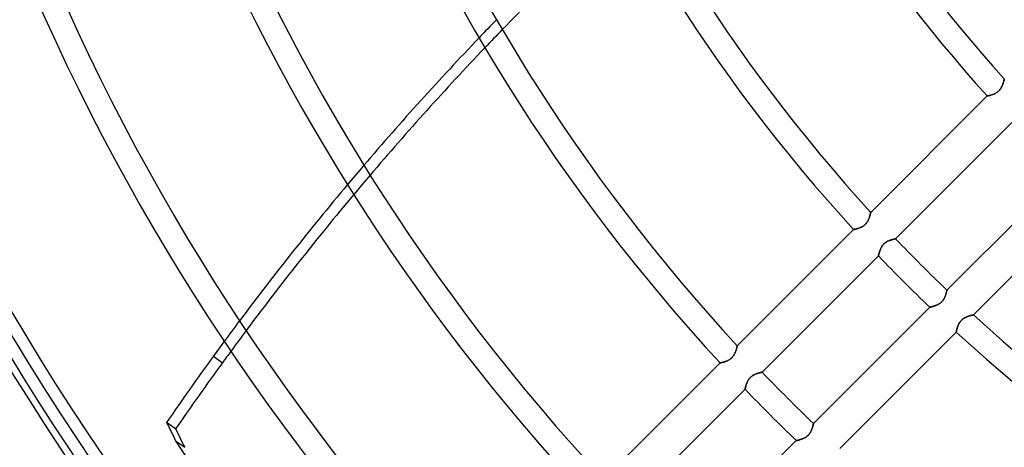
# Model space of a CAD drawing. Header units: millimetres. Extents: x -185 to 185, y -185 to 185.
# Tile 8 of 56: x -109 to -57, y -71 to -48. Entities that reach past the tile are written whole.
import ezdxf

# ---------------------------------------------------------------- set-up
doc = ezdxf.new("R2010")
doc.units = ezdxf.units.MM
doc.layers.add('MAIN-1', color=7, linetype='Continuous')
doc.layers.add('MAIN-2', color=7, linetype='Continuous')

msp = doc.modelspace()

# ---------------------------------------------------------------- linework, layer by layer
at = {"layer": 'MAIN-1'}
for p, q in [((-56.986, -51.687), (-56.991, -51.707)), ((-56.981, -51.668), (-56.986, -51.687)), ((-56.976, -51.65), (-56.981, -51.668)), ((-56.972, -51.634), (-56.976, -51.65)), ((-56.969, -51.619), (-56.972, -51.634)), ((-56.966, -51.606), (-56.969, -51.619)), ((-56.963, -51.595), (-56.966, -51.606)), ((-56.961, -51.586), (-56.963, -51.595)), ((-56.96, -51.579), (-56.961, -51.586)), ((-56.959, -51.574), (-56.96, -51.579)), ((-56.958, -51.571), (-56.959, -51.574)), ((-56.958, -51.57), (-56.958, -51.571)), ((-57.254, -52.208), (-57.277, -52.23)), ((-57.231, -52.185), (-57.254, -52.208)), ((-57.21, -52.162), (-57.231, -52.185)), ((-57.189, -52.137), (-57.21, -52.162)), ((-57.17, -52.112), (-57.189, -52.137)), ((-57.152, -52.086), (-57.17, -52.112)), ((-57.135, -52.06), (-57.152, -52.086)), ((-57.119, -52.033), (-57.135, -52.06)), ((-57.104, -52.006), (-57.119, -52.033)), ((-57.09, -51.98), (-57.104, -52.006)), ((-57.078, -51.953), (-57.09, -51.98)), ((-57.066, -51.926), (-57.078, -51.953)), ((-57.055, -51.9), (-57.066, -51.926)), ((-57.045, -51.874), (-57.055, -51.9)), ((-57.035, -51.848), (-57.045, -51.874)), ((-57.026, -51.823), (-57.035, -51.848)), ((-57.018, -51.798), (-57.026, -51.823)), ((-57.011, -51.774), (-57.018, -51.798)), ((-57.003, -51.751), (-57.011, -51.774)), ((-56.997, -51.728), (-57.003, -51.751)), ((-56.991, -51.707), (-56.997, -51.728)), ((-57.857, -52.469), (-63.97, -58.582)), ((-57.856, -52.469), (-57.857, -52.469)), ((-57.853, -52.468), (-57.856, -52.469)), ((-57.848, -52.467), (-57.853, -52.468)), ((-57.841, -52.466), (-57.848, -52.467)), ((-57.833, -52.464), (-57.841, -52.466)), ((-57.822, -52.462), (-57.833, -52.464)), ((-57.81, -52.46), (-57.822, -52.462)), ((-57.797, -52.457), (-57.81, -52.46)), ((-57.781, -52.454), (-57.797, -52.457)), ((-57.765, -52.45), (-57.781, -52.454)), ((-57.747, -52.446), (-57.765, -52.45)), ((-57.727, -52.441), (-57.747, -52.446)), ((-57.707, -52.436), (-57.727, -52.441)), ((-57.686, -52.431), (-57.707, -52.436)), ((-57.663, -52.424), (-57.686, -52.431)), ((-57.64, -52.418), (-57.663, -52.424)), ((-57.616, -52.41), (-57.64, -52.418)), ((-57.591, -52.402), (-57.616, -52.41)), ((-57.565, -52.393), (-57.591, -52.402)), ((-57.54, -52.384), (-57.565, -52.393)), ((-57.513, -52.373), (-57.54, -52.384)), ((-57.487, -52.362), (-57.513, -52.373)), ((-57.46, -52.349), (-57.487, -52.362)), ((-57.433, -52.336), (-57.46, -52.349)), ((-57.406, -52.321), (-57.433, -52.336)), ((-57.379, -52.305), (-57.406, -52.321)), ((-57.353, -52.288), (-57.379, -52.305)), ((-57.327, -52.27), (-57.353, -52.288)), ((-57.302, -52.251), (-57.327, -52.27)), ((-57.277, -52.23), (-57.302, -52.251)), ((-62.667, -59.973), (-56.559, -53.865)), ((-53.865, -56.559), (-59.973, -62.667)), ((-58.582, -63.97), (-52.469, -57.857)), ((-64.067, -58.912), (-64.078, -58.938)), ((-64.057, -58.886), (-64.067, -58.912)), ((-64.047, -58.861), (-64.057, -58.886)), ((-64.038, -58.835), (-64.047, -58.861)), ((-64.03, -58.81), (-64.038, -58.835)), ((-64.022, -58.786), (-64.03, -58.81)), ((-64.015, -58.763), (-64.022, -58.786)), ((-64.009, -58.741), (-64.015, -58.763)), ((-64.003, -58.719), (-64.009, -58.741)), ((-63.998, -58.699), (-64.003, -58.719)), ((-63.993, -58.68), (-63.998, -58.699)), ((-63.988, -58.662), (-63.993, -58.68)), ((-63.984, -58.646), (-63.988, -58.662)), ((-63.981, -58.631), (-63.984, -58.646)), ((-63.978, -58.619), (-63.981, -58.631)), ((-63.976, -58.608), (-63.978, -58.619)), ((-63.974, -58.598), (-63.976, -58.608)), ((-63.972, -58.591), (-63.974, -58.598)), ((-63.971, -58.586), (-63.972, -58.591)), ((-63.97, -58.583), (-63.971, -58.586)), ((-63.97, -58.582), (-63.97, -58.583)), ((-64.739, -59.453), (-64.759, -59.458)), ((-64.719, -59.448), (-64.739, -59.453)), ((-64.697, -59.442), (-64.719, -59.448)), ((-64.675, -59.436), (-64.697, -59.442)), ((-64.652, -59.429), (-64.675, -59.436)), ((-64.628, -59.422), (-64.652, -59.429)), ((-64.603, -59.414), (-64.628, -59.422)), ((-64.577, -59.405), (-64.603, -59.414)), ((-64.551, -59.395), (-64.577, -59.405)), ((-64.525, -59.385), (-64.551, -59.395)), ((-64.498, -59.373), (-64.525, -59.385)), ((-64.472, -59.361), (-64.498, -59.373)), ((-64.445, -59.347), (-64.472, -59.361)), ((-64.418, -59.333), (-64.445, -59.347)), ((-64.391, -59.317), (-64.418, -59.333)), ((-64.365, -59.3), (-64.391, -59.317)), ((-64.339, -59.282), (-64.365, -59.3)), ((-64.314, -59.262), (-64.339, -59.282)), ((-64.289, -59.242), (-64.314, -59.262)), ((-64.265, -59.22), (-64.289, -59.242)), ((-64.243, -59.197), (-64.265, -59.22)), ((-64.221, -59.174), (-64.243, -59.197)), ((-64.201, -59.149), (-64.221, -59.174)), ((-64.182, -59.124), (-64.201, -59.149)), ((-64.163, -59.098), (-64.182, -59.124)), ((-64.146, -59.072), (-64.163, -59.098)), ((-64.131, -59.045), (-64.146, -59.072)), ((-64.116, -59.018), (-64.131, -59.045)), ((-64.102, -58.992), (-64.116, -59.018)), ((-64.09, -58.965), (-64.102, -58.992)), ((-64.078, -58.938), (-64.09, -58.965)), ((-64.869, -59.481), (-70.981, -65.593)), ((-64.868, -59.481), (-64.869, -59.481)), ((-64.865, -59.48), (-64.868, -59.481)), ((-64.86, -59.479), (-64.865, -59.48)), ((-64.853, -59.478), (-64.86, -59.479)), ((-64.845, -59.476), (-64.853, -59.478)), ((-64.834, -59.474), (-64.845, -59.476)), ((-64.822, -59.472), (-64.834, -59.474)), ((-64.808, -59.469), (-64.822, -59.472)), ((-64.793, -59.466), (-64.808, -59.469)), ((-64.777, -59.462), (-64.793, -59.466)), ((-64.759, -59.458), (-64.777, -59.462)), ((-63.449, -60.492), (-63.437, -60.466)), ((-63.437, -60.466), (-63.423, -60.439)), ((-63.423, -60.439), (-63.409, -60.413)), ((-63.409, -60.413), (-63.393, -60.386)), ((-63.393, -60.386), (-63.377, -60.36)), ((-63.377, -60.36), (-63.359, -60.335)), ((-63.359, -60.335), (-63.34, -60.31)), ((-63.34, -60.31), (-63.32, -60.285)), ((-63.32, -60.285), (-63.298, -60.262)), ((-63.298, -60.262), (-63.276, -60.239)), ((-63.276, -60.239), (-63.253, -60.218)), ((-63.253, -60.218), (-63.229, -60.198)), ((-63.229, -60.198), (-63.204, -60.178)), ((-63.204, -60.178), (-63.179, -60.16)), ((-63.179, -60.16), (-63.153, -60.143)), ((-63.153, -60.143), (-63.126, -60.127)), ((-63.126, -60.127), (-63.1, -60.113)), ((-63.1, -60.113), (-63.074, -60.099)), ((-63.074, -60.099), (-63.047, -60.087)), ((-63.047, -60.087), (-63.021, -60.075)), ((-63.021, -60.075), (-62.995, -60.064)), ((-62.995, -60.064), (-62.968, -60.054)), ((-62.968, -60.054), (-62.943, -60.045)), ((-62.943, -60.045), (-62.917, -60.036)), ((-62.917, -60.036), (-62.893, -60.028)), ((-62.893, -60.028), (-62.869, -60.021)), ((-62.869, -60.021), (-62.845, -60.015)), ((-62.845, -60.015), (-62.823, -60.008)), ((-62.823, -60.008), (-62.802, -60.003)), ((-62.802, -60.003), (-62.782, -59.998)), ((-62.782, -59.998), (-62.763, -59.994)), ((-62.763, -59.994), (-62.746, -59.99)), ((-62.746, -59.99), (-62.73, -59.986)), ((-62.73, -59.986), (-62.716, -59.983)), ((-62.716, -59.983), (-62.703, -59.98)), ((-62.703, -59.98), (-62.693, -59.978)), ((-62.693, -59.978), (-62.684, -59.976)), ((-62.684, -59.976), (-62.677, -59.975)), ((-62.677, -59.975), (-62.672, -59.974)), ((-62.672, -59.974), (-62.668, -59.974)), ((-62.668, -59.974), (-62.667, -59.973)), ((-69.674, -66.979), (-63.566, -60.872)), ((-63.566, -60.872), (-63.565, -60.871)), ((-63.565, -60.867), (-63.564, -60.862)), ((-63.565, -60.871), (-63.565, -60.867)), ((-63.564, -60.862), (-63.562, -60.855)), ((-63.562, -60.855), (-63.56, -60.846)), ((-63.56, -60.846), (-63.558, -60.835)), ((-63.558, -60.835), (-63.555, -60.823)), ((-63.555, -60.823), (-63.552, -60.808)), ((-63.552, -60.808), (-63.548, -60.792)), ((-63.548, -60.792), (-63.544, -60.775)), ((-63.544, -60.775), (-63.539, -60.756)), ((-63.539, -60.756), (-63.534, -60.736)), ((-63.534, -60.736), (-63.528, -60.715)), ((-63.528, -60.715), (-63.522, -60.692)), ((-63.522, -60.692), (-63.515, -60.669)), ((-63.515, -60.669), (-63.508, -60.645)), ((-63.508, -60.645), (-63.5, -60.621)), ((-63.5, -60.621), (-63.491, -60.596)), ((-63.491, -60.596), (-63.482, -60.57)), ((-63.482, -60.57), (-63.472, -60.544)), ((-63.472, -60.544), (-63.461, -60.518)), ((-63.461, -60.518), (-63.449, -60.492)), ((-60.091, -63.056), (-60.104, -63.084)), ((-60.078, -63.028), (-60.091, -63.056)), ((-60.066, -63), (-60.078, -63.028)), ((-60.056, -62.973), (-60.066, -63)), ((-60.046, -62.946), (-60.056, -62.973)), ((-60.037, -62.919), (-60.046, -62.946)), ((-60.028, -62.893), (-60.037, -62.919)), ((-60.021, -62.867), (-60.028, -62.893)), ((-60.014, -62.843), (-60.021, -62.867)), ((-60.007, -62.819), (-60.014, -62.843)), ((-60.002, -62.797), (-60.007, -62.819)), ((-59.997, -62.776), (-60.002, -62.797)), ((-59.992, -62.756), (-59.997, -62.776)), ((-59.988, -62.739), (-59.992, -62.756)), ((-59.985, -62.722), (-59.988, -62.739)), ((-59.982, -62.708), (-59.985, -62.722)), ((-59.979, -62.696), (-59.982, -62.708)), ((-59.977, -62.686), (-59.979, -62.696)), ((-59.975, -62.678), (-59.977, -62.686)), ((-59.974, -62.672), (-59.975, -62.678)), ((-59.973, -62.667), (-59.974, -62.669)), ((-59.974, -62.669), (-59.974, -62.672)), ((-60.872, -63.566), (-66.979, -69.674)), ((-60.87, -63.565), (-60.872, -63.566)), ((-60.867, -63.565), (-60.87, -63.565)), ((-60.861, -63.563), (-60.867, -63.565)), ((-60.853, -63.562), (-60.861, -63.563)), ((-60.842, -63.559), (-60.853, -63.562)), ((-60.83, -63.557), (-60.842, -63.559)), ((-60.816, -63.553), (-60.83, -63.557)), ((-60.799, -63.55), (-60.816, -63.553)), ((-60.781, -63.545), (-60.799, -63.55)), ((-60.762, -63.541), (-60.781, -63.545)), ((-60.741, -63.535), (-60.762, -63.541)), ((-60.718, -63.529), (-60.741, -63.535)), ((-60.695, -63.523), (-60.718, -63.529)), ((-60.67, -63.515), (-60.695, -63.523)), ((-60.644, -63.507), (-60.67, -63.515)), ((-60.618, -63.499), (-60.644, -63.507)), ((-60.59, -63.489), (-60.618, -63.499)), ((-60.563, -63.479), (-60.59, -63.489)), ((-60.535, -63.468), (-60.563, -63.479)), ((-60.507, -63.456), (-60.535, -63.468)), ((-60.478, -63.443), (-60.507, -63.456)), ((-60.45, -63.429), (-60.478, -63.443)), ((-60.422, -63.414), (-60.45, -63.429)), ((-60.394, -63.398), (-60.422, -63.414)), ((-60.366, -63.38), (-60.394, -63.398)), ((-60.339, -63.362), (-60.366, -63.38)), ((-60.312, -63.341), (-60.339, -63.362)), ((-60.285, -63.32), (-60.312, -63.341)), ((-60.26, -63.297), (-60.285, -63.32)), ((-60.237, -63.273), (-60.26, -63.297)), ((-60.214, -63.249), (-60.237, -63.273)), ((-60.192, -63.223), (-60.214, -63.249)), ((-60.172, -63.196), (-60.192, -63.223)), ((-60.153, -63.169), (-60.172, -63.196)), ((-60.136, -63.141), (-60.153, -63.169)), ((-60.119, -63.113), (-60.136, -63.141)), ((-60.104, -63.084), (-60.119, -63.113)), ((-59.007, -64.11), (-58.979, -64.096)), ((-58.979, -64.096), (-58.951, -64.083)), ((-58.951, -64.083), (-58.922, -64.071)), ((-58.922, -64.071), (-58.894, -64.06)), ((-58.894, -64.06), (-58.867, -64.049)), ((-58.867, -64.049), (-58.839, -64.04)), ((-58.839, -64.04), (-58.813, -64.031)), ((-58.813, -64.031), (-58.787, -64.023)), ((-58.787, -64.023), (-58.762, -64.015)), ((-58.762, -64.015), (-58.738, -64.008)), ((-58.738, -64.008), (-58.715, -64.002)), ((-58.715, -64.002), (-58.694, -63.996)), ((-58.694, -63.996), (-58.674, -63.991)), ((-58.674, -63.991), (-58.655, -63.987)), ((-58.655, -63.987), (-58.639, -63.983)), ((-58.639, -63.983), (-58.624, -63.979)), ((-58.624, -63.979), (-58.612, -63.977)), ((-58.612, -63.977), (-58.601, -63.974)), ((-58.601, -63.974), (-58.593, -63.972)), ((-58.593, -63.972), (-58.587, -63.971)), ((-58.587, -63.971), (-58.583, -63.97)), ((-58.583, -63.97), (-58.582, -63.97)), ((-59.428, -64.646), (-59.42, -64.62)), ((-59.42, -64.62), (-59.411, -64.594)), ((-59.411, -64.594), (-59.401, -64.566)), ((-59.401, -64.566), (-59.39, -64.539)), ((-59.39, -64.539), (-59.379, -64.511)), ((-59.379, -64.511), (-59.366, -64.483)), ((-59.366, -64.483), (-59.353, -64.455)), ((-59.353, -64.455), (-59.338, -64.427)), ((-59.338, -64.427), (-59.322, -64.399)), ((-59.322, -64.399), (-59.304, -64.371)), ((-59.304, -64.371), (-59.285, -64.344)), ((-59.285, -64.344), (-59.265, -64.317)), ((-59.265, -64.317), (-59.244, -64.291)), ((-59.244, -64.291), (-59.221, -64.266)), ((-59.221, -64.266), (-59.197, -64.243)), ((-59.197, -64.243), (-59.172, -64.22)), ((-59.172, -64.22), (-59.146, -64.198)), ((-59.146, -64.198), (-59.119, -64.178)), ((-59.119, -64.178), (-59.092, -64.159)), ((-59.092, -64.159), (-59.064, -64.142)), ((-59.064, -64.142), (-59.036, -64.125)), ((-59.036, -64.125), (-59.007, -64.11)), ((-65.593, -70.981), (-59.481, -64.869)), ((-59.481, -64.868), (-59.48, -64.864)), ((-59.481, -64.869), (-59.481, -64.868)), ((-59.48, -64.864), (-59.479, -64.859)), ((-59.479, -64.859), (-59.477, -64.851)), ((-59.477, -64.851), (-59.475, -64.841)), ((-59.475, -64.841), (-59.473, -64.829)), ((-59.473, -64.829), (-59.47, -64.815)), ((-59.47, -64.815), (-59.467, -64.799)), ((-59.467, -64.799), (-59.463, -64.782)), ((-59.463, -64.782), (-59.459, -64.762)), ((-59.459, -64.762), (-59.454, -64.742)), ((-59.454, -64.742), (-59.448, -64.72)), ((-59.448, -64.72), (-59.442, -64.696)), ((-59.442, -64.696), (-59.435, -64.672)), ((-59.435, -64.672), (-59.428, -64.646)), ((-70.993, -65.649), (-70.997, -65.665)), ((-70.99, -65.634), (-70.993, -65.649)), ((-70.987, -65.622), (-70.99, -65.634)), ((-70.985, -65.611), (-70.987, -65.622)), ((-70.983, -65.603), (-70.985, -65.611)), ((-70.982, -65.597), (-70.983, -65.603)), ((-70.981, -65.594), (-70.982, -65.597)), ((-70.981, -65.593), (-70.981, -65.594)), ((-98.485, -66.135), (-98.009, -66.481)), ((-71.208, -66.156), (-71.23, -66.182)), ((-71.188, -66.128), (-71.208, -66.156)), ((-71.168, -66.1), (-71.188, -66.128)), ((-71.151, -66.072), (-71.168, -66.1)), ((-71.134, -66.044), (-71.151, -66.072)), ((-71.119, -66.015), (-71.134, -66.044)), ((-71.105, -65.987), (-71.119, -66.015)), ((-71.092, -65.958), (-71.105, -65.987)), ((-71.08, -65.93), (-71.092, -65.958)), ((-71.069, -65.903), (-71.08, -65.93)), ((-71.059, -65.875), (-71.069, -65.903)), ((-71.049, -65.848), (-71.059, -65.875)), ((-71.041, -65.821), (-71.049, -65.848)), ((-71.032, -65.796), (-71.041, -65.821)), ((-71.025, -65.771), (-71.032, -65.796)), ((-71.018, -65.747), (-71.025, -65.771)), ((-71.012, -65.724), (-71.018, -65.747)), ((-71.006, -65.703), (-71.012, -65.724)), ((-71.002, -65.683), (-71.006, -65.703)), ((-70.997, -65.665), (-71.002, -65.683)), ((-71.879, -66.491), (-77.99, -72.602)), ((-71.878, -66.491), (-71.879, -66.491)), ((-71.875, -66.49), (-71.878, -66.491)), ((-71.869, -66.489), (-71.875, -66.49)), ((-71.862, -66.488), (-71.869, -66.489)), ((-71.852, -66.486), (-71.862, -66.488)), ((-71.84, -66.484), (-71.852, -66.486)), ((-71.826, -66.481), (-71.84, -66.484)), ((-71.811, -66.477), (-71.826, -66.481)), ((-71.794, -66.474), (-71.811, -66.477)), ((-71.775, -66.469), (-71.794, -66.474)), ((-71.755, -66.465), (-71.775, -66.469)), ((-71.733, -66.459), (-71.755, -66.465)), ((-71.71, -66.453), (-71.733, -66.459)), ((-71.687, -66.447), (-71.71, -66.453)), ((-71.662, -66.439), (-71.687, -66.447)), ((-71.636, -66.431), (-71.662, -66.439)), ((-71.609, -66.423), (-71.636, -66.431)), ((-71.582, -66.413), (-71.609, -66.423)), ((-71.554, -66.402), (-71.582, -66.413)), ((-71.526, -66.391), (-71.554, -66.402)), ((-71.498, -66.378), (-71.526, -66.391)), ((-71.469, -66.364), (-71.498, -66.378)), ((-71.44, -66.349), (-71.469, -66.364)), ((-71.412, -66.333), (-71.44, -66.349)), ((-71.383, -66.316), (-71.412, -66.333)), ((-71.356, -66.297), (-71.383, -66.316)), ((-71.328, -66.276), (-71.356, -66.297)), ((-71.302, -66.254), (-71.328, -66.276)), ((-71.277, -66.231), (-71.302, -66.254)), ((-71.252, -66.207), (-71.277, -66.231)), ((-71.23, -66.182), (-71.252, -66.207)), ((-70.257, -67.222), (-70.231, -67.2)), ((-70.231, -67.2), (-70.204, -67.18)), ((-70.204, -67.18), (-70.177, -67.161)), ((-70.177, -67.161), (-70.149, -67.143)), ((-70.149, -67.143), (-70.121, -67.127)), ((-70.121, -67.127), (-70.093, -67.112)), ((-70.093, -67.112), (-70.065, -67.098)), ((-70.065, -67.098), (-70.036, -67.085)), ((-70.036, -67.085), (-70.008, -67.073)), ((-70.008, -67.073), (-69.98, -67.062)), ((-69.98, -67.062), (-69.953, -67.052)), ((-69.953, -67.052), (-69.926, -67.043)), ((-69.926, -67.043), (-69.899, -67.035)), ((-69.899, -67.035), (-69.874, -67.027)), ((-69.874, -67.027), (-69.849, -67.02)), ((-69.849, -67.02), (-69.825, -67.014)), ((-69.825, -67.014), (-69.803, -67.008)), ((-69.803, -67.008), (-69.782, -67.003)), ((-69.782, -67.003), (-69.763, -66.998)), ((-69.763, -66.998), (-69.745, -66.994)), ((-69.745, -66.994), (-69.729, -66.991)), ((-69.729, -66.991), (-69.714, -66.988)), ((-69.714, -66.988), (-69.702, -66.985)), ((-69.702, -66.985), (-69.692, -66.983)), ((-69.692, -66.983), (-69.684, -66.981)), ((-69.684, -66.981), (-69.678, -66.98)), ((-69.678, -66.98), (-69.675, -66.98)), ((-69.675, -66.98), (-69.674, -66.979)), ((-70.541, -67.747), (-70.535, -67.725)), ((-70.535, -67.725), (-70.529, -67.701)), ((-70.529, -67.701), (-70.522, -67.677)), ((-70.522, -67.677), (-70.514, -67.651)), ((-70.514, -67.651), (-70.505, -67.625)), ((-70.505, -67.625), (-70.496, -67.598)), ((-70.496, -67.598), (-70.486, -67.571)), ((-70.486, -67.571), (-70.475, -67.543)), ((-70.475, -67.543), (-70.463, -67.515)), ((-70.463, -67.515), (-70.45, -67.487)), ((-70.45, -67.487), (-70.437, -67.459)), ((-70.437, -67.459), (-70.422, -67.431)), ((-70.422, -67.431), (-70.406, -67.402)), ((-70.406, -67.402), (-70.388, -67.374)), ((-70.388, -67.374), (-70.369, -67.347)), ((-70.369, -67.347), (-70.349, -67.32)), ((-70.349, -67.32), (-70.328, -67.294)), ((-70.328, -67.294), (-70.305, -67.269)), ((-70.305, -67.269), (-70.282, -67.245)), ((-70.282, -67.245), (-70.257, -67.222)), ((-76.679, -73.985), (-70.572, -67.878)), ((-70.572, -67.878), (-70.571, -67.876)), ((-70.571, -67.873), (-70.57, -67.867)), ((-70.571, -67.876), (-70.571, -67.873)), ((-70.57, -67.867), (-70.568, -67.859)), ((-70.568, -67.859), (-70.566, -67.849)), ((-70.566, -67.849), (-70.563, -67.836)), ((-70.563, -67.836), (-70.56, -67.822)), ((-70.56, -67.822), (-70.556, -67.806)), ((-70.556, -67.806), (-70.552, -67.788)), ((-70.552, -67.788), (-70.547, -67.768)), ((-70.547, -67.768), (-70.541, -67.747)), ((-100.469, -69.961), (-100.944, -69.615)), ((-67.003, -69.782), (-67.008, -69.803)), ((-66.998, -69.763), (-67.003, -69.782)), ((-66.994, -69.745), (-66.998, -69.763)), ((-66.991, -69.729), (-66.994, -69.745)), ((-66.988, -69.714), (-66.991, -69.729)), ((-66.985, -69.702), (-66.988, -69.714)), ((-66.983, -69.692), (-66.985, -69.702)), ((-66.981, -69.684), (-66.983, -69.692)), ((-66.98, -69.678), (-66.981, -69.684)), ((-66.979, -69.674), (-66.98, -69.675)), ((-66.98, -69.675), (-66.98, -69.678)), ((-67.267, -70.303), (-67.292, -70.326)), ((-67.243, -70.28), (-67.267, -70.303)), ((-67.22, -70.255), (-67.243, -70.28)), ((-67.199, -70.229), (-67.22, -70.255)), ((-67.178, -70.202), (-67.199, -70.229)), ((-67.159, -70.175), (-67.178, -70.202)), ((-67.142, -70.147), (-67.159, -70.175)), ((-67.126, -70.119), (-67.142, -70.147)), ((-67.111, -70.091), (-67.126, -70.119)), ((-67.097, -70.062), (-67.111, -70.091)), ((-67.084, -70.034), (-67.097, -70.062)), ((-67.073, -70.007), (-67.084, -70.034)), ((-67.062, -69.979), (-67.073, -70.007)), ((-67.052, -69.952), (-67.062, -69.979)), ((-67.043, -69.925), (-67.052, -69.952)), ((-67.035, -69.899), (-67.043, -69.925)), ((-67.027, -69.873), (-67.035, -69.899)), ((-67.02, -69.849), (-67.027, -69.873)), ((-67.014, -69.825), (-67.02, -69.849)), ((-67.008, -69.803), (-67.014, -69.825)), ((-100.47, -70.58), (-99.994, -70.925)), ((-67.878, -70.572), (-73.985, -76.679)), ((-67.876, -70.571), (-67.878, -70.572)), ((-67.873, -70.571), (-67.876, -70.571)), ((-67.867, -70.569), (-67.873, -70.571)), ((-67.859, -70.568), (-67.867, -70.569)), ((-67.849, -70.566), (-67.859, -70.568)), ((-67.836, -70.563), (-67.849, -70.566)), ((-67.822, -70.56), (-67.836, -70.563)), ((-67.805, -70.556), (-67.822, -70.56)), ((-67.787, -70.552), (-67.805, -70.556)), ((-67.768, -70.547), (-67.787, -70.552)), ((-67.747, -70.541), (-67.768, -70.547)), ((-67.724, -70.535), (-67.747, -70.541)), ((-67.701, -70.529), (-67.724, -70.535)), ((-67.676, -70.521), (-67.701, -70.529)), ((-67.65, -70.513), (-67.676, -70.521)), ((-67.624, -70.505), (-67.65, -70.513)), ((-67.597, -70.495), (-67.624, -70.505)), ((-67.569, -70.485), (-67.597, -70.495)), ((-67.541, -70.474), (-67.569, -70.485)), ((-67.513, -70.462), (-67.541, -70.474)), ((-67.485, -70.449), (-67.513, -70.462)), ((-67.456, -70.435), (-67.485, -70.449)), ((-67.428, -70.42), (-67.456, -70.435)), ((-67.4, -70.404), (-67.428, -70.42)), ((-67.372, -70.387), (-67.4, -70.404)), ((-67.345, -70.368), (-67.372, -70.387)), ((-67.318, -70.348), (-67.345, -70.368)), ((-67.292, -70.326), (-67.318, -70.348))]:
    msp.add_line(p, q, dxfattribs=at)
for radius, start, end in [(140.335, 179.99998, 223.52747), (133.985, 179.99998, 223.4378), (131, 179.99998, 223.33335), (127.635, 179.99998, 223.35936), (117.729, 179.99998, 223.14542), (107.823, 179.99998, 222.97497), (97.917, 179.99998, 222.77002), (88.011, 179.99998, 222.51889), (78.105, 179.99998, 222.20399), (139.065, 180.00002, 223.43007), (132.715, 180.00002, 223.35489), (126.365, 180.00002, 223.27222), (116.459, 180.00002, 223.1252), (106.553, 180.00002, 222.95084), (96.647, 180.00002, 222.74068), (86.741, 180.00002, 222.48257), (76.835, 180.00002, 222.1577), (86.741, 223.74158, 226.25842), (88.011, 223.75975, 226.24025), (86.741, 227.51749, 312.48255), (88.011, 227.48111, 312.51887), (96.647, 223.87056, 226.12944), (97.917, 223.88522, 226.11477)]:
    msp.add_arc((0, 0), radius, start, end, dxfattribs=at)
for centre, major_axis, start_param, end_param in [((-11.562, -129.289), (77.635, 106.855), 1.329287, 1.397356), ((-12.037, -128.943), (-77.635, -106.855), -1.736059, -1.667522), ((-11.562, -129.289), (77.635, 106.855), 1.407388, 1.475827), ((-12.037, -128.943), (-77.635, -106.855), -1.657405, -1.588279), ((-11.562, -129.289), (77.635, 106.855), 1.485929, 1.554956), ((-12.037, -128.943), (-77.635, -106.855), -1.578058, -1.570796), ((-12.037, -128.943), (-77.635, -106.855), -1.570796, -1.538529), ((-11.562, -129.289), (77.635, 106.855), 1.565162, 1.570796), ((-11.562, -129.289), (77.635, 106.855), 1.570796, 1.603064), ((-0.238, 0.173), (-74.061, -101.936), -0.408077, -0.397938), ((0.238, -0.173), (74.061, 101.936), 2.733516, 2.743655), ((22.157, 30.996), (-95.102, -130.897), -0.306558, -0.174803)]:
    msp.add_ellipse(centre, major_axis=major_axis, ratio=0.809017, start_param=start_param, end_param=end_param, dxfattribs=at)
at = {"layer": 'MAIN-2'}
for p, q in [((-56.99, -51.703), (-56.984, -51.682)), ((-56.984, -51.682), (-56.979, -51.662)), ((-56.979, -51.662), (-56.975, -51.643)), ((-56.975, -51.643), (-56.971, -51.627)), ((-56.971, -51.627), (-56.967, -51.612)), ((-56.967, -51.612), (-56.964, -51.599)), ((-56.964, -51.599), (-56.962, -51.589)), ((-56.962, -51.589), (-56.96, -51.581)), ((-56.96, -51.581), (-56.959, -51.575)), ((-56.959, -51.575), (-56.958, -51.571)), ((-56.958, -51.571), (-56.958, -51.57)), ((-57.279, -52.232), (-57.254, -52.209)), ((-57.254, -52.209), (-57.231, -52.185)), ((-57.231, -52.185), (-57.208, -52.16)), ((-57.208, -52.16), (-57.187, -52.134)), ((-57.187, -52.134), (-57.166, -52.107)), ((-57.166, -52.107), (-57.147, -52.08)), ((-57.147, -52.08), (-57.13, -52.052)), ((-57.13, -52.052), (-57.114, -52.024)), ((-57.114, -52.024), (-57.098, -51.995)), ((-57.098, -51.995), (-57.084, -51.967)), ((-57.084, -51.967), (-57.071, -51.939)), ((-57.071, -51.939), (-57.059, -51.91)), ((-57.059, -51.91), (-57.048, -51.882)), ((-57.048, -51.882), (-57.038, -51.855)), ((-57.038, -51.855), (-57.028, -51.827)), ((-57.028, -51.827), (-57.019, -51.801)), ((-57.019, -51.801), (-57.011, -51.775)), ((-57.011, -51.775), (-57.003, -51.75)), ((-57.003, -51.75), (-56.996, -51.726)), ((-56.996, -51.726), (-56.99, -51.703)), ((-57.857, -52.469), (-57.856, -52.469)), ((-57.856, -52.469), (-57.852, -52.468)), ((-57.852, -52.468), (-57.847, -52.467)), ((-57.847, -52.467), (-57.839, -52.465)), ((-57.839, -52.465), (-57.829, -52.463)), ((-57.829, -52.463), (-57.817, -52.461)), ((-57.817, -52.461), (-57.803, -52.458)), ((-57.803, -52.458), (-57.787, -52.455)), ((-57.787, -52.455), (-57.77, -52.451)), ((-57.77, -52.451), (-57.75, -52.447)), ((-57.75, -52.447), (-57.73, -52.442)), ((-57.73, -52.442), (-57.708, -52.436)), ((-57.708, -52.436), (-57.684, -52.43)), ((-57.684, -52.43), (-57.66, -52.423)), ((-57.66, -52.423), (-57.635, -52.416)), ((-57.635, -52.416), (-57.608, -52.408)), ((-57.608, -52.408), (-57.582, -52.399)), ((-57.582, -52.399), (-57.554, -52.389)), ((-57.554, -52.389), (-57.527, -52.379)), ((-57.527, -52.379), (-57.499, -52.367)), ((-57.499, -52.367), (-57.471, -52.355)), ((-57.471, -52.355), (-57.443, -52.341)), ((-57.443, -52.341), (-57.415, -52.326)), ((-57.415, -52.326), (-57.387, -52.31)), ((-57.387, -52.31), (-57.359, -52.292)), ((-57.359, -52.292), (-57.332, -52.274)), ((-57.332, -52.274), (-57.305, -52.253)), ((-57.305, -52.253), (-57.279, -52.232)), ((-64.083, -58.951), (-64.071, -58.922)), ((-64.071, -58.922), (-64.06, -58.894)), ((-64.06, -58.894), (-64.049, -58.867)), ((-64.049, -58.867), (-64.04, -58.839)), ((-64.04, -58.839), (-64.031, -58.813)), ((-64.031, -58.813), (-64.023, -58.787)), ((-64.023, -58.787), (-64.015, -58.762)), ((-64.015, -58.762), (-64.008, -58.738)), ((-64.008, -58.738), (-64.002, -58.715)), ((-64.002, -58.715), (-63.996, -58.694)), ((-63.996, -58.694), (-63.991, -58.674)), ((-63.991, -58.674), (-63.987, -58.655)), ((-63.987, -58.655), (-63.983, -58.639)), ((-63.983, -58.639), (-63.979, -58.624)), ((-63.979, -58.624), (-63.977, -58.612)), ((-63.977, -58.612), (-63.974, -58.601)), ((-63.974, -58.601), (-63.972, -58.593)), ((-63.972, -58.593), (-63.971, -58.587)), ((-63.971, -58.587), (-63.97, -58.583)), ((-63.97, -58.583), (-63.97, -58.582)), ((-64.762, -59.459), (-64.742, -59.454)), ((-64.742, -59.454), (-64.72, -59.448)), ((-64.72, -59.448), (-64.696, -59.442)), ((-64.696, -59.442), (-64.672, -59.435)), ((-64.672, -59.435), (-64.646, -59.428)), ((-64.646, -59.428), (-64.62, -59.42)), ((-64.62, -59.42), (-64.594, -59.411)), ((-64.594, -59.411), (-64.566, -59.401)), ((-64.566, -59.401), (-64.539, -59.39)), ((-64.539, -59.39), (-64.511, -59.379)), ((-64.511, -59.379), (-64.483, -59.366)), ((-64.483, -59.366), (-64.455, -59.353)), ((-64.455, -59.353), (-64.427, -59.338)), ((-64.427, -59.338), (-64.399, -59.322)), ((-64.399, -59.322), (-64.371, -59.304)), ((-64.371, -59.304), (-64.344, -59.285)), ((-64.344, -59.285), (-64.317, -59.265)), ((-64.317, -59.265), (-64.291, -59.244)), ((-64.291, -59.244), (-64.266, -59.221)), ((-64.266, -59.221), (-64.243, -59.197)), ((-64.243, -59.197), (-64.22, -59.172)), ((-64.22, -59.172), (-64.198, -59.146)), ((-64.198, -59.146), (-64.178, -59.119)), ((-64.178, -59.119), (-64.159, -59.092)), ((-64.159, -59.092), (-64.142, -59.064)), ((-64.142, -59.064), (-64.125, -59.036)), ((-64.125, -59.036), (-64.11, -59.007)), ((-64.11, -59.007), (-64.096, -58.979)), ((-64.096, -58.979), (-64.083, -58.951)), ((-64.869, -59.481), (-64.868, -59.481)), ((-64.868, -59.481), (-64.864, -59.48)), ((-64.864, -59.48), (-64.859, -59.479)), ((-64.859, -59.479), (-64.851, -59.477)), ((-64.851, -59.477), (-64.841, -59.475)), ((-64.841, -59.475), (-64.829, -59.473)), ((-64.829, -59.473), (-64.815, -59.47)), ((-64.815, -59.47), (-64.799, -59.467)), ((-64.799, -59.467), (-64.782, -59.463)), ((-64.782, -59.463), (-64.762, -59.459)), ((-63.443, -60.478), (-63.456, -60.507)), ((-63.429, -60.45), (-63.443, -60.478)), ((-63.414, -60.422), (-63.429, -60.45)), ((-63.398, -60.394), (-63.414, -60.422)), ((-63.38, -60.366), (-63.398, -60.394)), ((-63.362, -60.339), (-63.38, -60.366)), ((-63.341, -60.312), (-63.362, -60.339)), ((-63.32, -60.285), (-63.341, -60.312)), ((-63.297, -60.26), (-63.32, -60.285)), ((-63.273, -60.237), (-63.297, -60.26)), ((-63.249, -60.214), (-63.273, -60.237)), ((-63.223, -60.192), (-63.249, -60.214)), ((-63.196, -60.172), (-63.223, -60.192)), ((-63.169, -60.153), (-63.196, -60.172)), ((-63.141, -60.136), (-63.169, -60.153)), ((-63.113, -60.119), (-63.141, -60.136)), ((-63.084, -60.104), (-63.113, -60.119)), ((-63.056, -60.091), (-63.084, -60.104)), ((-63.028, -60.078), (-63.056, -60.091)), ((-63, -60.066), (-63.028, -60.078)), ((-62.973, -60.056), (-63, -60.066)), ((-62.946, -60.046), (-62.973, -60.056)), ((-62.919, -60.037), (-62.946, -60.046)), ((-62.893, -60.028), (-62.919, -60.037)), ((-62.867, -60.021), (-62.893, -60.028)), ((-62.843, -60.014), (-62.867, -60.021)), ((-62.819, -60.007), (-62.843, -60.014)), ((-62.797, -60.002), (-62.819, -60.007)), ((-62.776, -59.997), (-62.797, -60.002)), ((-62.756, -59.992), (-62.776, -59.997)), ((-62.739, -59.988), (-62.756, -59.992)), ((-62.722, -59.985), (-62.739, -59.988)), ((-62.708, -59.982), (-62.722, -59.985)), ((-62.696, -59.979), (-62.708, -59.982)), ((-62.686, -59.977), (-62.696, -59.979)), ((-62.678, -59.975), (-62.686, -59.977)), ((-62.672, -59.974), (-62.678, -59.975)), ((-62.669, -59.974), (-62.672, -59.974)), ((-62.667, -59.973), (-62.669, -59.974)), ((-63.565, -60.87), (-63.566, -60.872)), ((-63.563, -60.861), (-63.565, -60.867)), ((-63.565, -60.867), (-63.565, -60.87)), ((-63.562, -60.853), (-63.563, -60.861)), ((-63.559, -60.842), (-63.562, -60.853)), ((-63.557, -60.83), (-63.559, -60.842)), ((-63.553, -60.816), (-63.557, -60.83)), ((-63.55, -60.799), (-63.553, -60.816)), ((-63.545, -60.781), (-63.55, -60.799)), ((-63.541, -60.762), (-63.545, -60.781)), ((-63.535, -60.741), (-63.541, -60.762)), ((-63.529, -60.718), (-63.535, -60.741)), ((-63.523, -60.695), (-63.529, -60.718)), ((-63.515, -60.67), (-63.523, -60.695)), ((-63.507, -60.644), (-63.515, -60.67)), ((-63.499, -60.618), (-63.507, -60.644)), ((-63.489, -60.59), (-63.499, -60.618)), ((-63.479, -60.563), (-63.489, -60.59)), ((-63.468, -60.535), (-63.479, -60.563)), ((-63.456, -60.507), (-63.468, -60.535)), ((-60.099, -63.074), (-60.087, -63.047)), ((-60.087, -63.047), (-60.075, -63.021)), ((-60.075, -63.021), (-60.064, -62.995)), ((-60.064, -62.995), (-60.054, -62.968)), ((-60.054, -62.968), (-60.045, -62.943)), ((-60.045, -62.943), (-60.036, -62.917)), ((-60.036, -62.917), (-60.028, -62.893)), ((-60.028, -62.893), (-60.021, -62.869)), ((-60.021, -62.869), (-60.015, -62.845)), ((-60.015, -62.845), (-60.008, -62.823)), ((-60.008, -62.823), (-60.003, -62.802)), ((-60.003, -62.802), (-59.998, -62.782)), ((-59.998, -62.782), (-59.994, -62.763)), ((-59.994, -62.763), (-59.99, -62.746)), ((-59.99, -62.746), (-59.986, -62.73)), ((-59.986, -62.73), (-59.983, -62.716)), ((-59.983, -62.716), (-59.98, -62.703)), ((-59.98, -62.703), (-59.978, -62.693)), ((-59.978, -62.693), (-59.976, -62.684)), ((-59.976, -62.684), (-59.975, -62.677)), ((-59.975, -62.677), (-59.974, -62.672)), ((-59.974, -62.668), (-59.973, -62.667)), ((-59.974, -62.672), (-59.974, -62.668)), ((-60.872, -63.566), (-60.871, -63.565)), ((-60.871, -63.565), (-60.867, -63.565)), ((-60.867, -63.565), (-60.862, -63.564)), ((-60.862, -63.564), (-60.855, -63.562)), ((-60.855, -63.562), (-60.846, -63.56)), ((-60.846, -63.56), (-60.835, -63.558)), ((-60.835, -63.558), (-60.823, -63.555)), ((-60.823, -63.555), (-60.808, -63.552)), ((-60.808, -63.552), (-60.792, -63.548)), ((-60.792, -63.548), (-60.775, -63.544)), ((-60.775, -63.544), (-60.756, -63.539)), ((-60.756, -63.539), (-60.736, -63.534)), ((-60.736, -63.534), (-60.715, -63.528)), ((-60.715, -63.528), (-60.692, -63.522)), ((-60.692, -63.522), (-60.669, -63.515)), ((-60.669, -63.515), (-60.645, -63.508)), ((-60.645, -63.508), (-60.621, -63.5)), ((-60.621, -63.5), (-60.596, -63.491)), ((-60.596, -63.491), (-60.57, -63.482)), ((-60.57, -63.482), (-60.544, -63.472)), ((-60.544, -63.472), (-60.518, -63.461)), ((-60.518, -63.461), (-60.492, -63.449)), ((-60.492, -63.449), (-60.466, -63.437)), ((-60.466, -63.437), (-60.439, -63.423)), ((-60.439, -63.423), (-60.413, -63.409)), ((-60.413, -63.409), (-60.386, -63.393)), ((-60.386, -63.393), (-60.36, -63.377)), ((-60.36, -63.377), (-60.335, -63.359)), ((-60.335, -63.359), (-60.31, -63.34)), ((-60.31, -63.34), (-60.285, -63.32)), ((-60.285, -63.32), (-60.262, -63.298)), ((-60.262, -63.298), (-60.239, -63.276)), ((-60.239, -63.276), (-60.218, -63.253)), ((-60.218, -63.253), (-60.198, -63.229)), ((-60.198, -63.229), (-60.178, -63.204)), ((-60.178, -63.204), (-60.16, -63.179)), ((-60.16, -63.179), (-60.143, -63.153)), ((-60.143, -63.153), (-60.127, -63.126)), ((-60.127, -63.126), (-60.113, -63.1)), ((-60.113, -63.1), (-60.099, -63.074)), ((-58.992, -64.102), (-59.018, -64.116)), ((-58.965, -64.09), (-58.992, -64.102)), ((-58.938, -64.078), (-58.965, -64.09)), ((-58.912, -64.067), (-58.938, -64.078)), ((-58.886, -64.057), (-58.912, -64.067)), ((-58.861, -64.047), (-58.886, -64.057)), ((-58.835, -64.038), (-58.861, -64.047)), ((-58.81, -64.03), (-58.835, -64.038)), ((-58.786, -64.022), (-58.81, -64.03)), ((-58.763, -64.015), (-58.786, -64.022)), ((-58.741, -64.009), (-58.763, -64.015)), ((-58.719, -64.003), (-58.741, -64.009)), ((-58.699, -63.998), (-58.719, -64.003)), ((-58.68, -63.993), (-58.699, -63.998)), ((-58.662, -63.988), (-58.68, -63.993)), ((-58.646, -63.984), (-58.662, -63.988)), ((-58.631, -63.981), (-58.646, -63.984)), ((-58.619, -63.978), (-58.631, -63.981)), ((-58.608, -63.976), (-58.619, -63.978)), ((-58.598, -63.974), (-58.608, -63.976)), ((-58.591, -63.972), (-58.598, -63.974)), ((-58.586, -63.971), (-58.591, -63.972)), ((-58.583, -63.97), (-58.586, -63.971)), ((-58.582, -63.97), (-58.583, -63.97)), ((-59.414, -64.603), (-59.422, -64.628)), ((-59.405, -64.577), (-59.414, -64.603)), ((-59.395, -64.551), (-59.405, -64.577)), ((-59.385, -64.525), (-59.395, -64.551)), ((-59.373, -64.498), (-59.385, -64.525)), ((-59.361, -64.472), (-59.373, -64.498)), ((-59.347, -64.445), (-59.361, -64.472)), ((-59.333, -64.418), (-59.347, -64.445)), ((-59.317, -64.391), (-59.333, -64.418)), ((-59.3, -64.365), (-59.317, -64.391)), ((-59.282, -64.339), (-59.3, -64.365)), ((-59.262, -64.314), (-59.282, -64.339)), ((-59.242, -64.289), (-59.262, -64.314)), ((-59.22, -64.265), (-59.242, -64.289)), ((-59.197, -64.243), (-59.22, -64.265)), ((-59.174, -64.221), (-59.197, -64.243)), ((-59.149, -64.201), (-59.174, -64.221)), ((-59.124, -64.182), (-59.149, -64.201)), ((-59.098, -64.163), (-59.124, -64.182)), ((-59.072, -64.146), (-59.098, -64.163)), ((-59.045, -64.131), (-59.072, -64.146)), ((-59.018, -64.116), (-59.045, -64.131)), ((-59.48, -64.865), (-59.481, -64.868)), ((-59.481, -64.868), (-59.481, -64.869)), ((-59.479, -64.86), (-59.48, -64.865)), ((-59.478, -64.853), (-59.479, -64.86)), ((-59.476, -64.845), (-59.478, -64.853)), ((-59.474, -64.834), (-59.476, -64.845)), ((-59.472, -64.822), (-59.474, -64.834)), ((-59.469, -64.808), (-59.472, -64.822)), ((-59.466, -64.793), (-59.469, -64.808)), ((-59.462, -64.777), (-59.466, -64.793)), ((-59.458, -64.759), (-59.462, -64.777)), ((-59.453, -64.739), (-59.458, -64.759)), ((-59.448, -64.719), (-59.453, -64.739)), ((-59.442, -64.697), (-59.448, -64.719)), ((-59.436, -64.675), (-59.442, -64.697)), ((-59.429, -64.652), (-59.436, -64.675)), ((-59.422, -64.628), (-59.429, -64.652)), ((-70.997, -65.666), (-70.993, -65.65)), ((-70.993, -65.65), (-70.99, -65.635)), ((-70.99, -65.635), (-70.987, -65.622)), ((-70.987, -65.622), (-70.985, -65.612)), ((-70.985, -65.612), (-70.983, -65.603)), ((-70.983, -65.603), (-70.982, -65.597)), ((-70.982, -65.597), (-70.981, -65.594)), ((-70.981, -65.594), (-70.981, -65.593)), ((-71.23, -66.183), (-71.209, -66.157)), ((-71.209, -66.157), (-71.188, -66.13)), ((-71.188, -66.13), (-71.17, -66.102)), ((-71.17, -66.102), (-71.152, -66.074)), ((-71.152, -66.074), (-71.136, -66.046)), ((-71.136, -66.046), (-71.12, -66.018)), ((-71.12, -66.018), (-71.106, -65.989)), ((-71.106, -65.989), (-71.093, -65.961)), ((-71.093, -65.961), (-71.081, -65.933)), ((-71.081, -65.933), (-71.07, -65.905)), ((-71.07, -65.905), (-71.06, -65.877)), ((-71.06, -65.877), (-71.05, -65.85)), ((-71.05, -65.85), (-71.041, -65.823)), ((-71.041, -65.823), (-71.033, -65.797)), ((-71.033, -65.797), (-71.025, -65.772)), ((-71.025, -65.772), (-71.019, -65.748)), ((-71.019, -65.748), (-71.012, -65.726)), ((-71.012, -65.726), (-71.007, -65.704)), ((-71.007, -65.704), (-71.002, -65.684)), ((-71.002, -65.684), (-70.997, -65.666)), ((-71.879, -66.491), (-71.878, -66.491)), ((-71.878, -66.491), (-71.875, -66.49)), ((-71.875, -66.49), (-71.869, -66.489)), ((-71.869, -66.489), (-71.861, -66.488)), ((-71.861, -66.488), (-71.851, -66.486)), ((-71.851, -66.486), (-71.839, -66.483)), ((-71.839, -66.483), (-71.825, -66.481)), ((-71.825, -66.481), (-71.81, -66.477)), ((-71.81, -66.477), (-71.792, -66.473)), ((-71.792, -66.473), (-71.773, -66.469)), ((-71.773, -66.469), (-71.752, -66.464)), ((-71.752, -66.464), (-71.73, -66.458)), ((-71.73, -66.458), (-71.707, -66.452)), ((-71.707, -66.452), (-71.682, -66.445)), ((-71.682, -66.445), (-71.657, -66.438)), ((-71.657, -66.438), (-71.631, -66.43)), ((-71.631, -66.43), (-71.604, -66.421)), ((-71.604, -66.421), (-71.577, -66.411)), ((-71.577, -66.411), (-71.549, -66.4)), ((-71.549, -66.4), (-71.522, -66.389)), ((-71.522, -66.389), (-71.494, -66.376)), ((-71.494, -66.376), (-71.466, -66.363)), ((-71.466, -66.363), (-71.437, -66.348)), ((-71.437, -66.348), (-71.409, -66.332)), ((-71.409, -66.332), (-71.382, -66.314)), ((-71.382, -66.314), (-71.354, -66.296)), ((-71.354, -66.296), (-71.327, -66.275)), ((-71.327, -66.275), (-71.302, -66.254)), ((-71.302, -66.254), (-71.277, -66.231)), ((-71.277, -66.231), (-71.253, -66.207)), ((-71.253, -66.207), (-71.23, -66.183)), ((-70.229, -67.199), (-70.255, -67.22)), ((-70.202, -67.178), (-70.229, -67.199)), ((-70.175, -67.159), (-70.202, -67.178)), ((-70.147, -67.142), (-70.175, -67.159)), ((-70.119, -67.126), (-70.147, -67.142)), ((-70.091, -67.111), (-70.119, -67.126)), ((-70.062, -67.097), (-70.091, -67.111)), ((-70.034, -67.084), (-70.062, -67.097)), ((-70.007, -67.073), (-70.034, -67.084)), ((-69.979, -67.062), (-70.007, -67.073)), ((-69.952, -67.052), (-69.979, -67.062)), ((-69.925, -67.043), (-69.952, -67.052)), ((-69.899, -67.035), (-69.925, -67.043)), ((-69.873, -67.027), (-69.899, -67.035)), ((-69.849, -67.02), (-69.873, -67.027)), ((-69.825, -67.014), (-69.849, -67.02)), ((-69.803, -67.008), (-69.825, -67.014)), ((-69.782, -67.003), (-69.803, -67.008)), ((-69.763, -66.998), (-69.782, -67.003)), ((-69.745, -66.994), (-69.763, -66.998)), ((-69.729, -66.991), (-69.745, -66.994)), ((-69.714, -66.988), (-69.729, -66.991)), ((-69.702, -66.985), (-69.714, -66.988)), ((-69.692, -66.983), (-69.702, -66.985)), ((-69.684, -66.981), (-69.692, -66.983)), ((-69.678, -66.98), (-69.684, -66.981)), ((-69.675, -66.98), (-69.678, -66.98)), ((-69.674, -66.979), (-69.675, -66.98)), ((-70.535, -67.724), (-70.541, -67.747)), ((-70.529, -67.701), (-70.535, -67.724)), ((-70.521, -67.676), (-70.529, -67.701)), ((-70.513, -67.65), (-70.521, -67.676)), ((-70.505, -67.624), (-70.513, -67.65)), ((-70.495, -67.597), (-70.505, -67.624)), ((-70.485, -67.569), (-70.495, -67.597)), ((-70.474, -67.541), (-70.485, -67.569)), ((-70.462, -67.513), (-70.474, -67.541)), ((-70.449, -67.485), (-70.462, -67.513)), ((-70.435, -67.456), (-70.449, -67.485)), ((-70.42, -67.428), (-70.435, -67.456)), ((-70.404, -67.4), (-70.42, -67.428)), ((-70.387, -67.372), (-70.404, -67.4)), ((-70.368, -67.345), (-70.387, -67.372)), ((-70.348, -67.318), (-70.368, -67.345)), ((-70.326, -67.292), (-70.348, -67.318)), ((-70.303, -67.267), (-70.326, -67.292)), ((-70.28, -67.243), (-70.303, -67.267)), ((-70.255, -67.22), (-70.28, -67.243)), ((-70.571, -67.876), (-70.572, -67.878)), ((-70.569, -67.867), (-70.571, -67.873)), ((-70.571, -67.873), (-70.571, -67.876)), ((-70.568, -67.859), (-70.569, -67.867)), ((-70.566, -67.849), (-70.568, -67.859)), ((-70.563, -67.836), (-70.566, -67.849)), ((-70.56, -67.822), (-70.563, -67.836)), ((-70.556, -67.805), (-70.56, -67.822)), ((-70.552, -67.787), (-70.556, -67.805)), ((-70.547, -67.768), (-70.552, -67.787)), ((-70.541, -67.747), (-70.547, -67.768)), ((-67.008, -69.803), (-67.003, -69.782)), ((-67.003, -69.782), (-66.998, -69.763)), ((-66.998, -69.763), (-66.994, -69.745)), ((-66.994, -69.745), (-66.991, -69.729)), ((-66.991, -69.729), (-66.988, -69.714)), ((-66.988, -69.714), (-66.985, -69.702)), ((-66.985, -69.702), (-66.983, -69.692)), ((-66.983, -69.692), (-66.981, -69.684)), ((-66.981, -69.684), (-66.98, -69.678)), ((-66.98, -69.675), (-66.979, -69.674)), ((-66.98, -69.678), (-66.98, -69.675)), ((-67.294, -70.328), (-67.269, -70.305)), ((-67.269, -70.305), (-67.245, -70.282)), ((-67.245, -70.282), (-67.222, -70.257)), ((-67.222, -70.257), (-67.2, -70.231)), ((-67.2, -70.231), (-67.18, -70.204)), ((-67.18, -70.204), (-67.161, -70.177)), ((-67.161, -70.177), (-67.143, -70.149)), ((-67.143, -70.149), (-67.127, -70.121)), ((-67.127, -70.121), (-67.112, -70.093)), ((-67.112, -70.093), (-67.098, -70.065)), ((-67.098, -70.065), (-67.085, -70.036)), ((-67.085, -70.036), (-67.073, -70.008)), ((-67.073, -70.008), (-67.062, -69.98)), ((-67.062, -69.98), (-67.052, -69.953)), ((-67.052, -69.953), (-67.043, -69.926)), ((-67.043, -69.926), (-67.035, -69.899)), ((-67.035, -69.899), (-67.027, -69.874)), ((-67.027, -69.874), (-67.02, -69.849)), ((-67.02, -69.849), (-67.014, -69.825)), ((-67.014, -69.825), (-67.008, -69.803)), ((-67.878, -70.572), (-67.876, -70.571)), ((-67.876, -70.571), (-67.873, -70.571)), ((-67.873, -70.571), (-67.867, -70.57)), ((-67.867, -70.57), (-67.859, -70.568)), ((-67.859, -70.568), (-67.849, -70.566)), ((-67.849, -70.566), (-67.836, -70.563)), ((-67.836, -70.563), (-67.822, -70.56)), ((-67.822, -70.56), (-67.806, -70.556)), ((-67.806, -70.556), (-67.788, -70.552)), ((-67.788, -70.552), (-67.768, -70.547)), ((-67.768, -70.547), (-67.747, -70.541)), ((-67.747, -70.541), (-67.725, -70.535)), ((-67.725, -70.535), (-67.701, -70.529)), ((-67.701, -70.529), (-67.677, -70.522)), ((-67.677, -70.522), (-67.651, -70.514)), ((-67.651, -70.514), (-67.625, -70.505)), ((-67.625, -70.505), (-67.598, -70.496)), ((-67.598, -70.496), (-67.571, -70.486)), ((-67.571, -70.486), (-67.543, -70.475)), ((-67.543, -70.475), (-67.515, -70.463)), ((-67.515, -70.463), (-67.487, -70.45)), ((-67.487, -70.45), (-67.459, -70.437)), ((-67.459, -70.437), (-67.431, -70.422)), ((-67.431, -70.422), (-67.402, -70.406)), ((-67.402, -70.406), (-67.374, -70.388)), ((-67.374, -70.388), (-67.347, -70.369)), ((-67.347, -70.369), (-67.32, -70.349)), ((-67.32, -70.349), (-67.294, -70.328))]:
    msp.add_line(p, q, dxfattribs=at)
for radius, end in [(132, 0), (128, 270.00002), (127, 270.00002)]:
    msp.add_arc((0, 0), radius, 179.99998, end, dxfattribs=at)
for centre, major_axis, start_param, end_param in [((-12.037, -128.943), (-77.635, -106.855), -1.746106, -1.736059), ((-11.562, -129.289), (77.635, 106.855), 1.397356, 1.407388), ((-12.037, -128.943), (-77.635, -106.855), -1.667522, -1.657405), ((-11.562, -129.289), (77.635, 106.855), 1.475827, 1.485929), ((-12.037, -128.943), (-77.635, -106.855), -1.588279, -1.578058), ((-11.562, -129.289), (77.635, 106.855), 1.554956, 1.565162)]:
    msp.add_ellipse(centre, major_axis=major_axis, ratio=0.809017, start_param=start_param, end_param=end_param, dxfattribs=at)

doc.saveas('drawing.dxf')
